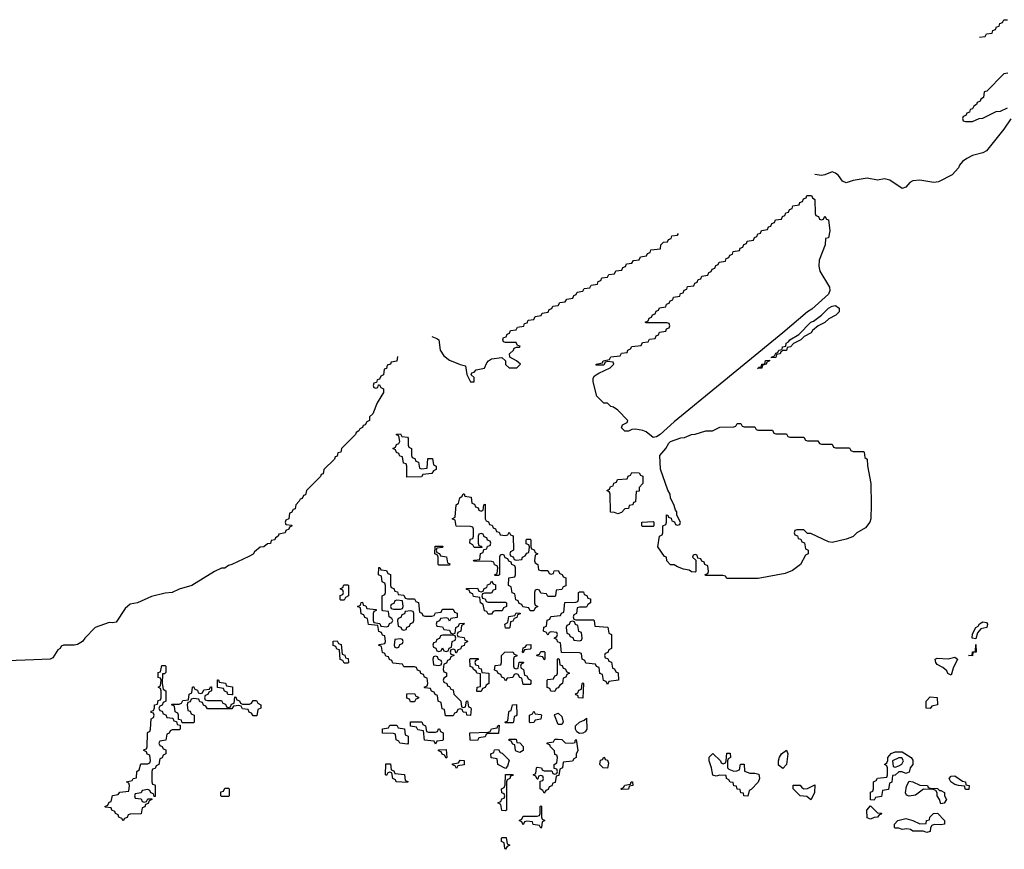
# Model space of a CAD drawing. Header units: inches. Extents: x 2550115 to 2887259, y 311850 to 494471.
# Tile 83 of 115: x 2769920 to 2775532, y 444106 to 448834. Entities that reach past the tile are written whole.
import ezdxf

# ---------------------------------------------------------------- set-up
doc = ezdxf.new("R2010")
doc.units = ezdxf.units.IN
doc.header["$MEASUREMENT"] = 0
doc.layers.add('C7464', color=7, linetype='Continuous')
doc.layers.add('C7474', color=7, linetype='Continuous')

msp = doc.modelspace()

# ---------------------------------------------------------------- linework, layer by layer
at = {"layer": 'C7464', "color": 6}
msp.add_lwpolyline([(2770000, 445186.4), (2769850, 445180.7)], dxfattribs=at)
at = {"layer": 'C7474', "color": 6}
for points in [[(2775390, 448734), (2775422, 448738), (2775430, 448754), (2775462, 448758), (2775467.3, 448772.7), (2775482, 448778), (2775487.3, 448792.7), (2775502, 448798), (2775507.3, 448812.7), (2775522, 448818), (2775530, 448834), (2775550, 448834)], [(2775551.2, 448528.9), (2775530, 448526), (2775432.7, 448427.3), (2775418, 448422), (2775414, 448390), (2775398, 448382), (2775394, 448370), (2775378, 448362), (2775374, 448350), (2775358, 448342), (2775350, 448326), (2775338, 448322), (2775332.7, 448307.3), (2775318, 448302), (2775312.7, 448287.3), (2775298, 448282), (2775294, 448270), (2775298, 448258), (2775310, 448254), (2775350, 448254), (2775388.4, 448271.6), (2775410, 448272), (2775486, 448310), (2775510, 448312), (2775550, 448331.3)], [(2775570, 448269.2), (2775530, 448209.4), (2775430, 448086.6), (2775410, 448075.1), (2775350, 448059.5), (2775317.6, 448042.4), (2775294.6, 448025.4), (2775275.9, 448004.1), (2775270, 447989.2), (2775234, 447950), (2775156, 447910), (2775130, 447906), (2775050, 447919.6), (2775010, 447916.2), (2774993.3, 447906.7), (2774970, 447879.3), (2774950, 447872.3), (2774879.1, 447919.1), (2774850, 447927.6), (2774810, 447919.6), (2774750, 447931.8), (2774670, 447917), (2774630, 447903.7), (2774610, 447913.2), (2774586.5, 447946.5), (2774570, 447959.3), (2774550, 447966.6), (2774510, 447949.4), (2774490, 447946), (2774452, 447952)], [(2772270, 447028), (2772298, 447018), (2772308.7, 447008.7), (2772317.2, 446950), (2772338, 446918), (2772370, 446894), (2772430, 446868), (2772462, 446862), (2772468, 446812), (2772490, 446769.3), (2772511.3, 446770), (2772510, 446794), (2772494, 446810), (2772498, 446822), (2772510, 446826), (2772522, 446838), (2772570, 446848.7), (2772582, 446878), (2772591.3, 446890), (2772610, 446901.2), (2772669, 446909), (2772688.8, 446888.9), (2772689.5, 446869.5), (2772709.5, 446849.5), (2772754, 446850), (2772774, 446870), (2772752, 446890), (2772714, 446910), (2772712, 446930), (2772734, 446950), (2772738, 446962), (2772752, 446968), (2772768, 446968), (2772772.7, 446972.7), (2772758, 446978), (2772750, 446994), (2772690, 446994), (2772678, 446998), (2772674, 447010), (2772678, 447022), (2772692.7, 447027.3), (2772698, 447042), (2772712.7, 447047.3), (2772718, 447062), (2772750, 447066), (2772758, 447082), (2772792.7, 447087.3), (2772798, 447102), (2772812.7, 447107.3), (2772818, 447122), (2772850, 447126), (2772858, 447142), (2772892.7, 447147.3), (2772898, 447162), (2772932.7, 447167.3), (2772938, 447182), (2772952.7, 447187.3), (2772958, 447202), (2772990, 447206), (2772998, 447222), (2773030, 447226), (2773038, 447242), (2773072.7, 447247.3), (2773078, 447262), (2773092.7, 447267.3), (2773098, 447282), (2773130, 447286), (2773138, 447302), (2773170, 447306), (2773178, 447322), (2773212.7, 447327.3), (2773218, 447342), (2773232.7, 447347.3), (2773238, 447362), (2773270, 447366), (2773278, 447382), (2773310, 447386), (2773318, 447402), (2773352.7, 447407.3), (2773358, 447422), (2773372.7, 447427.3), (2773378, 447442), (2773410, 447446), (2773418, 447462), (2773450, 447466), (2773458, 447482), (2773492.7, 447487.3), (2773498, 447502), (2773512.7, 447507.3), (2773518, 447522), (2773572.7, 447527.3), (2773574, 447550), (2773590, 447566), (2773612.7, 447567.3), (2773618, 447582), (2773632.7, 447587.3), (2773638, 447602), (2773670, 447606), (2773676, 447616)], [(2772074, 446914), (2772070, 446888), (2772038, 446882), (2772034, 446870), (2772014, 446866), (2772010, 446846), (2771998, 446842), (2771994, 446810), (2771978, 446802), (2771970, 446786), (2771958, 446782), (2771954, 446766), (2771938, 446762), (2771934, 446750), (2771938, 446738), (2771950, 446734), (2771962, 446738), (2771966, 446754), (2771970, 446754), (2771978, 446738), (2771994, 446730), (2771994, 446710), (2771958, 446650), (2771932, 446588), (2771914, 446570), (2771914, 446550), (2771898, 446542), (2771890, 446526), (2771878, 446522), (2771874, 446510), (2771858, 446502), (2771854, 446490), (2771838, 446482), (2771834, 446470), (2771754, 446390), (2771751.2, 446368.9), (2771734, 446366), (2771730, 446346), (2771718, 446342), (2771714, 446330), (2771654, 446270), (2771650, 446246), (2771638, 446242), (2771634, 446230), (2771554, 446150), (2771550, 446126), (2771538, 446122), (2771530, 446106), (2771518, 446102), (2771514, 446090), (2771494, 446070), (2771490, 446046), (2771478, 446042), (2771470, 446026), (2771458, 446022), (2771454, 445990), (2771438, 445982), (2771434, 445970), (2771438, 445958), (2771470, 445954), (2771474, 445950), (2771458, 445942), (2771454, 445930), (2771438, 445922), (2771434, 445910), (2771398, 445902), (2771394, 445890), (2771378, 445882), (2771374, 445870), (2771354, 445866), (2771350, 445848), (2771332.7, 445847.3), (2771311.2, 445828.9), (2771290, 445828), (2771258, 445802), (2771250, 445788.7), (2771225.4, 445774.6), (2771130, 445729), (2771110, 445724), (2771090, 445709), (2771070, 445709), (2771030, 445689.2), (2770902, 445610), (2770830, 445589.4), (2770790, 445569.5), (2770750, 445566.6), (2770672.3, 445547.7), (2770591.3, 445510), (2770550, 445504), (2770521.4, 445478.6), (2770470, 445401.2), (2770450, 445397.2), (2770430, 445399.3), (2770350.5, 445369.5), (2770290.7, 445309.3), (2770278, 445290), (2770250, 445274), (2770230, 445269.4), (2770170.8, 445269.2), (2770156.9, 445263.1), (2770151, 445250), (2770136.9, 445243.1), (2770110, 445198), (2770094, 445190), (2770000, 445186.4)]]:
    msp.add_lwpolyline(points, dxfattribs=at)
for points in [[(2774490, 447694), (2774502, 447698), (2774510, 447714), (2774518, 447698), (2774530, 447694), (2774538, 447630), (2774530.9, 447590.9), (2774512.7, 447587.3), (2774510.8, 447550.8), (2774477.3, 447462.7), (2774474.4, 447430), (2774480.7, 447400.7), (2774534.9, 447310), (2774538.4, 447290), (2774530.4, 447269.6), (2774434.9, 447185.1), (2774410, 447169), (2774270.5, 447049.5), (2773650, 446542), (2773570, 446469.3), (2773550, 446456), (2773530, 446452.7), (2773490, 446486), (2773472.5, 446492.5), (2773430, 446501.2), (2773410, 446499), (2773390, 446489.6), (2773370, 446489.6), (2773350, 446508.7), (2773355.3, 446524.7), (2773382, 446538), (2773386, 446550), (2773329.3, 446609.3), (2773305.2, 446625.2), (2773288.7, 446630), (2773270, 446648.7), (2773250, 446649), (2773210, 446688.7), (2773189.2, 446770), (2773188.8, 446791.1), (2773196.4, 446803.6), (2773220.4, 446819.6), (2773286, 446850), (2773306, 446870), (2773302, 446882), (2773270, 446886), (2773258, 446882), (2773250, 446866), (2773206, 446866), (2773206, 446870), (2773242, 446878), (2773246, 446890), (2773282, 446898), (2773290, 446912), (2773342, 446918), (2773350, 446934), (2773382, 446938), (2773386, 446950), (2773402, 446958), (2773408.4, 446971.6), (2773462, 446978), (2773470, 446994), (2773502, 446998), (2773510, 447014), (2773542, 447018), (2773547.3, 447032.7), (2773562, 447038), (2773567.3, 447052.7), (2773602, 447058), (2773607.3, 447072.7), (2773622, 447078), (2773626, 447090), (2773622, 447102), (2773610, 447106), (2773490, 447106), (2773486, 447110), (2773502, 447118), (2773507.3, 447132.7), (2773522, 447138), (2773527.3, 447152.7), (2773542, 447158), (2773547.3, 447172.7), (2773562, 447178), (2773567.3, 447192.7), (2773602, 447198), (2773607.3, 447212.7), (2773622, 447218), (2773627.3, 447232.7), (2773642, 447238), (2773647.3, 447252.7), (2773682, 447258), (2773687.3, 447272.7), (2773702, 447278), (2773707.3, 447292.7), (2773722, 447298), (2773727.3, 447312.7), (2773762, 447318), (2773767.3, 447332.7), (2773782, 447338), (2773787.3, 447352.7), (2773802, 447358), (2773807.3, 447372.7), (2773842, 447378), (2773847.3, 447392.7), (2773862, 447398), (2773867.3, 447412.7), (2773882, 447418), (2773887.3, 447432.7), (2773902, 447438), (2773907.3, 447452.7), (2773942, 447458), (2773947.3, 447472.7), (2773962, 447478), (2773967.3, 447492.7), (2773982, 447498), (2773987.3, 447512.7), (2774022, 447518), (2774027.3, 447532.7), (2774042, 447538), (2774047.3, 447552.7), (2774062, 447558), (2774067.3, 447572.7), (2774102, 447578), (2774107.3, 447592.7), (2774122, 447598), (2774127.3, 447612.7), (2774142, 447618), (2774147.3, 447632.7), (2774182, 447638), (2774187.3, 447652.7), (2774202, 447658), (2774207.3, 447672.7), (2774222, 447678), (2774227.3, 447692.7), (2774262, 447698), (2774267.3, 447712.7), (2774282, 447718), (2774287.3, 447732.7), (2774302, 447738), (2774307.3, 447752.7), (2774322, 447758), (2774327.3, 447772.7), (2774362, 447778), (2774367.3, 447792.7), (2774382, 447798), (2774387.3, 447812.7), (2774402, 447818), (2774407.3, 447832.7), (2774432.7, 447832.7), (2774438, 447818), (2774452, 447810), (2774454, 447730), (2774458, 447718), (2774472.7, 447712.7), (2774478, 447698)], [(2774206, 446906), (2774206, 446910), (2774222, 446918), (2774230, 446934), (2774242, 446938), (2774246, 446950), (2774266, 446954), (2774268, 446970), (2774287.3, 446972.7), (2774288.7, 446990), (2774302, 446998), (2774308.7, 447010), (2774360.4, 447039.6), (2774429.4, 447110.6), (2774444, 447116), (2774489.3, 447150.7), (2774529.5, 447190.5), (2774550, 447201), (2774570, 447204.7), (2774590.7, 447190), (2774591, 447170), (2774571.3, 447150), (2774531, 447129), (2774510, 447108.7), (2774471.2, 447088.9), (2774438, 447062), (2774430.6, 447049.4), (2774391, 447029), (2774372, 447010), (2774331.3, 446988.7), (2774314, 446970), (2774294, 446966), (2774290, 446948.7), (2774272, 446948), (2774258, 446942), (2774254, 446930), (2774234, 446926), (2774230, 446908.7)], [(2774126, 446846), (2774134, 446854), (2774146, 446854), (2774150, 446871.3), (2774167.3, 446872.7), (2774170, 446891.3), (2774194, 446894), (2774194, 446890), (2774178, 446882), (2774174, 446870), (2774154, 446866), (2774150, 446848.7)], [(2774050, 446514), (2774110, 446514), (2774118, 446498), (2774130, 446494), (2774210, 446494), (2774218, 446478), (2774230, 446474), (2774290, 446474), (2774298, 446458), (2774310, 446454), (2774390, 446454), (2774398, 446438), (2774410, 446434), (2774470, 446434), (2774478, 446418), (2774490, 446414), (2774550, 446414), (2774558, 446398), (2774570, 446394), (2774650, 446394), (2774658, 446378), (2774670, 446374), (2774730, 446374), (2774734, 446370), (2774738, 446338), (2774751.3, 446330), (2774751.6, 446291.6), (2774770.6, 446190.6), (2774774, 446070), (2774770.8, 445990), (2774764.9, 445970), (2774741.6, 445938.4), (2774691.3, 445910), (2774670.6, 445889.4), (2774656.8, 445883.2), (2774630, 445872.7), (2774550, 445855.3), (2774530, 445858), (2774430, 445906), (2774410, 445906), (2774390, 445926), (2774350, 445926), (2774338, 445922), (2774334, 445910), (2774338, 445898), (2774352.7, 445892.7), (2774358, 445878), (2774372.7, 445872.7), (2774378, 445858), (2774392.7, 445852.7), (2774398, 445818), (2774414, 445810), (2774414, 445790), (2774398, 445782), (2774370.6, 445729.4), (2774324.4, 445695.6), (2774282.9, 445677.1), (2774130, 445649.2), (2773950, 445649), (2773942, 445662), (2773927.3, 445667.3), (2773830, 445666), (2773827.3, 445672.7), (2773842, 445678), (2773846, 445690), (2773842, 445722), (2773826, 445730), (2773822, 445742), (2773807.3, 445747.3), (2773802, 445762), (2773786, 445766), (2773782, 445782), (2773770, 445786), (2773758, 445782), (2773754, 445770), (2773774, 445754), (2773774, 445690), (2773770, 445686), (2773750, 445688), (2773736.4, 445696.4), (2773703.1, 445703.1), (2773670, 445715.3), (2773650, 445728), (2773630, 445728), (2773608, 445750), (2773606, 445770), (2773595.3, 445775.3), (2773558, 445830), (2773566, 445890), (2773582, 445898), (2773586, 445910), (2773586, 445950), (2773602, 445958), (2773606, 445970), (2773607.3, 446012.7), (2773614, 446010), (2773618, 445998), (2773632.7, 445992.7), (2773638, 445978), (2773652.7, 445972.7), (2773658, 445958), (2773670, 445954), (2773682, 445958), (2773686, 445970), (2773666, 446010), (2773666, 446030), (2773658, 446038), (2773650, 446066), (2773628.7, 446108.7), (2773628, 446130), (2773613.6, 446153.6), (2773573.2, 446273.2), (2773569, 446350), (2773602.7, 446390), (2773619.3, 446420.7), (2773630, 446431), (2773688.8, 446451.1), (2773710, 446452), (2773749.1, 446470.9), (2773770, 446471.3), (2773830, 446491), (2773868.4, 446491.6), (2773910, 446511), (2773990, 446514), (2774002, 446518), (2774010, 446532), (2774030, 446532), (2774038, 446518)], [(2772210, 446274), (2772242, 446278), (2772247.3, 446332.7), (2772272.7, 446332.7), (2772278, 446298), (2772294, 446290), (2772294, 446270), (2772278, 446262), (2772270, 446248), (2772218, 446242), (2772210, 446228), (2772127.3, 446227.3), (2772126, 446290), (2772122, 446302), (2772107.3, 446307.3), (2772102, 446342), (2772087.3, 446347.3), (2772082, 446362), (2772067.3, 446367.3), (2772062, 446382), (2772046, 446390), (2772062, 446398), (2772067.3, 446412.7), (2772082, 446418), (2772086, 446430), (2772082, 446462), (2772067.3, 446467.3), (2772067.3, 446472.7), (2772090, 446474), (2772098, 446458), (2772130, 446454), (2772134, 446450), (2772134, 446410), (2772138, 446398), (2772154, 446390), (2772154, 446350), (2772158, 446338), (2772172.7, 446332.7), (2772178, 446318), (2772192.7, 446312.7), (2772198, 446278)], [(2773330, 446018), (2773310, 446026), (2773287.3, 446027.3), (2773286, 446130), (2773282, 446142), (2773266, 446150), (2773282, 446158), (2773287.3, 446172.7), (2773302, 446178), (2773307.3, 446192.7), (2773322, 446198), (2773327.3, 446212.7), (2773382, 446218), (2773387.3, 446232.7), (2773402, 446238), (2773410, 446254), (2773450, 446252), (2773458, 446238), (2773471.6, 446231.6), (2773471, 446191), (2773451.3, 446168.7), (2773450, 446148), (2773434, 446146), (2773430, 446086), (2773418, 446082), (2773414, 446070), (2773394, 446066), (2773390, 446048), (2773370, 446046), (2773350, 446026)], [(2772550, 446034), (2772562, 446038), (2772566, 446070), (2772572.7, 446072.7), (2772574, 445990), (2772578, 445978), (2772592.7, 445972.7), (2772598, 445958), (2772612.7, 445952.7), (2772618, 445938), (2772632.7, 445932.7), (2772638, 445918), (2772652.7, 445912.7), (2772658, 445898), (2772690, 445894), (2772702, 445898), (2772710, 445914), (2772718, 445898), (2772732.7, 445892.7), (2772734, 445810), (2772718, 445802), (2772714, 445790), (2772718, 445778), (2772732.7, 445772.7), (2772738, 445758), (2772750, 445754), (2772782, 445758), (2772786, 445770), (2772802, 445778), (2772810, 445794), (2772822, 445798), (2772826, 445830), (2772822, 445842), (2772807.3, 445847.3), (2772806, 445870), (2772810, 445874), (2772830, 445874), (2772834, 445870), (2772834, 445830), (2772838, 445818), (2772852.7, 445812.7), (2772858, 445798), (2772874, 445790), (2772858, 445782), (2772854, 445750), (2772858, 445738), (2772874, 445730), (2772878, 445698), (2772890, 445694), (2772930, 445694), (2772938, 445678), (2772950, 445674), (2772962, 445678), (2772967.3, 445692.7), (2772990, 445694), (2772998, 445678), (2773012.7, 445672.7), (2773018, 445658), (2773032.7, 445652.7), (2773032.7, 445607.3), (2773018, 445602), (2773010, 445586), (2772978, 445582), (2772974, 445550), (2772970, 445546), (2772930, 445546), (2772922, 445562), (2772890, 445566), (2772882, 445582), (2772870, 445586), (2772858, 445582), (2772854, 445570), (2772854, 445510), (2772858, 445498), (2772874, 445490), (2772858, 445482), (2772850, 445466), (2772830, 445466), (2772822, 445482), (2772787.3, 445487.3), (2772782, 445502), (2772767.3, 445507.3), (2772762, 445522), (2772747.3, 445527.3), (2772742, 445562), (2772727.3, 445567.3), (2772722, 445602), (2772706, 445610), (2772707.3, 445652.7), (2772742, 445658), (2772746, 445670), (2772746, 445710), (2772742, 445722), (2772726, 445730), (2772722, 445742), (2772707.3, 445747.3), (2772702, 445762), (2772687.3, 445767.3), (2772682, 445782), (2772670, 445786), (2772658, 445782), (2772654, 445770), (2772654, 445670), (2772650, 445666), (2772630, 445666), (2772626, 445670), (2772642, 445678), (2772646, 445710), (2772642, 445722), (2772627.3, 445727.3), (2772622, 445742), (2772610, 445746), (2772507.3, 445747.3), (2772510, 445754), (2772542, 445758), (2772547.3, 445792.7), (2772562, 445798), (2772566, 445814), (2772582, 445818), (2772587.3, 445832.7), (2772602, 445838), (2772606, 445850), (2772602, 445862), (2772587.3, 445867.3), (2772582, 445882), (2772567.3, 445887.3), (2772562, 445902), (2772550, 445906), (2772538, 445902), (2772534, 445890), (2772534, 445850), (2772538, 445838), (2772552.7, 445832.7), (2772554, 445826), (2772510, 445826), (2772502, 445842), (2772486, 445850), (2772487.3, 445872.7), (2772502, 445878), (2772506, 445890), (2772506, 445930), (2772502, 445942), (2772490, 445946), (2772407.3, 445947.3), (2772402, 445982), (2772386, 445990), (2772402, 445998), (2772408, 446070), (2772422, 446078), (2772428, 446110), (2772442, 446118), (2772447.3, 446132.7), (2772452.7, 446132.7), (2772458, 446118), (2772492.7, 446112.7), (2772498, 446078), (2772512.7, 446072.7), (2772518, 446058), (2772532.7, 446052.7), (2772538, 446038)], [(2773470, 445946), (2773466, 445950), (2773466, 445970), (2773530, 445974), (2773534, 445970), (2773534, 445950), (2773530, 445946)], [(2772310, 445726), (2772306, 445730), (2772306, 445770), (2772302, 445782), (2772286, 445790), (2772287.3, 445832.7), (2772332.7, 445832.7), (2772330, 445826), (2772298, 445822), (2772294, 445810), (2772298, 445798), (2772312.7, 445792.7), (2772318, 445778), (2772352.7, 445772.7), (2772358, 445738), (2772372.7, 445732.7), (2772370, 445726)], [(2772130, 445534), (2772170, 445534), (2772178, 445518), (2772192.7, 445512.7), (2772198, 445458), (2772212.7, 445452.7), (2772218, 445438), (2772230, 445434), (2772270, 445434), (2772282, 445438), (2772290, 445454), (2772322, 445458), (2772330, 445474), (2772390, 445474), (2772398, 445458), (2772412.7, 445452.7), (2772412.7, 445427.3), (2772378, 445422), (2772370, 445406), (2772362, 445422), (2772350, 445426), (2772318, 445422), (2772312.7, 445407.3), (2772298, 445402), (2772294, 445390), (2772298, 445378), (2772330, 445374), (2772338, 445358), (2772370, 445354), (2772378, 445338), (2772390, 445334), (2772402, 445338), (2772406, 445370), (2772422, 445378), (2772427.3, 445392.7), (2772450, 445394), (2772454, 445390), (2772438, 445382), (2772434, 445350), (2772418, 445342), (2772414, 445330), (2772418, 445318), (2772452.7, 445312.7), (2772458, 445298), (2772470, 445294), (2772471.6, 445288.4), (2772458, 445282), (2772452.7, 445267.3), (2772438, 445262), (2772432.7, 445247.3), (2772418, 445242), (2772410, 445226), (2772406, 445226), (2772402, 445242), (2772390, 445246), (2772378, 445242), (2772374, 445230), (2772378, 445218), (2772394, 445214), (2772394, 445210), (2772378, 445202), (2772372.7, 445187.3), (2772358, 445182), (2772352.7, 445167.3), (2772338, 445162), (2772334, 445130), (2772338, 445118), (2772352, 445112), (2772352, 445090), (2772338, 445082), (2772334, 445070), (2772338, 445058), (2772354, 445050), (2772358, 445038), (2772370, 445034), (2772378, 445018), (2772390, 445014), (2772394, 444990), (2772434, 444950), (2772438, 444918), (2772450, 444914), (2772462, 444918), (2772466, 444950), (2772472.7, 444952.7), (2772478, 444918), (2772490, 444914), (2772492.7, 444907.3), (2772490, 444869), (2772468, 444870), (2772466, 444886), (2772448.4, 444888.4), (2772442, 444902), (2772430, 444906), (2772418, 444902), (2772410, 444886), (2772398, 444882), (2772390, 444866), (2772347.3, 444867.3), (2772342, 444902), (2772327.3, 444907.3), (2772322, 444942), (2772306, 444950), (2772302, 444982), (2772287.3, 444987.3), (2772282, 445002), (2772267.3, 445007.3), (2772262, 445022), (2772230, 445026), (2772226, 445030), (2772242, 445038), (2772246, 445050), (2772242, 445082), (2772227.3, 445087.3), (2772222, 445102), (2772207.3, 445107.3), (2772202, 445122), (2772187.3, 445127.3), (2772182, 445142), (2772170, 445146), (2772110, 445146), (2772102, 445162), (2772047.3, 445167.3), (2772042, 445182), (2772027.3, 445187.3), (2772022, 445202), (2772007.3, 445207.3), (2772002, 445222), (2771987.3, 445227.3), (2771982, 445262), (2771966, 445270), (2771970, 445274), (2772002, 445278), (2772006, 445290), (2772002, 445322), (2771987.3, 445327.3), (2771982, 445342), (2771967.3, 445347.3), (2771962, 445382), (2771907.3, 445387.3), (2771902, 445422), (2771887.3, 445427.3), (2771882, 445442), (2771867.3, 445447.3), (2771862, 445482), (2771846, 445490), (2771862, 445498), (2771867.3, 445512.7), (2771874, 445514), (2771878, 445498), (2771892.7, 445492.7), (2771898, 445478), (2771952.7, 445472.7), (2771952.7, 445467.3), (2771938, 445462), (2771934, 445450), (2771934, 445410), (2771938, 445398), (2771972.7, 445392.7), (2771978, 445378), (2772010, 445374), (2772022, 445378), (2772027.3, 445392.7), (2772042, 445398), (2772046, 445410), (2772042, 445422), (2772026, 445430), (2772022, 445462), (2771990, 445466), (2771986, 445470), (2771986, 445550), (2772002, 445558), (2772006, 445570), (2772006, 445610), (2772002, 445622), (2771986, 445630), (2771982, 445662), (2771966, 445670), (2771967.3, 445712.7), (2771972.7, 445712.7), (2771978, 445698), (2772010, 445694), (2772018, 445678), (2772032.7, 445672.7), (2772034, 445610), (2772038, 445598), (2772052.7, 445592.7), (2772058, 445578), (2772072.7, 445572.7), (2772078, 445558), (2772110, 445554), (2772118, 445538)], [(2772590, 445514), (2772690, 445514), (2772694, 445510), (2772694, 445490), (2772678, 445482), (2772670, 445466), (2772630, 445466), (2772618, 445462), (2772610, 445446), (2772590, 445446), (2772582, 445462), (2772570, 445466), (2772562, 445502), (2772546, 445510), (2772542, 445542), (2772507.3, 445547.3), (2772502, 445562), (2772487.3, 445567.3), (2772482, 445582), (2772467.3, 445587.3), (2772467.3, 445592.7), (2772530, 445594), (2772538, 445578), (2772550, 445574), (2772562, 445578), (2772567.3, 445592.7), (2772582, 445598), (2772587.3, 445612.7), (2772602, 445618), (2772610, 445634), (2772618, 445618), (2772632.7, 445612.7), (2772632.7, 445587.3), (2772618, 445582), (2772610, 445566), (2772570, 445566), (2772558, 445562), (2772554, 445550), (2772558, 445538), (2772572.7, 445532.7), (2772578, 445518)], [(2771750, 445526), (2771746, 445530), (2771747.3, 445552.7), (2771762, 445558), (2771766, 445570), (2771762, 445582), (2771746, 445590), (2771762, 445598), (2771767.3, 445612.7), (2771790, 445614), (2771794, 445610), (2771794, 445550), (2771778, 445542), (2771770, 445526)], [(2772070, 445526), (2772058, 445522), (2772052.7, 445507.3), (2772038, 445502), (2772034, 445490), (2772038, 445478), (2772050, 445474), (2772090, 445474), (2772102, 445478), (2772106, 445490), (2772102, 445522)], [(2773090, 445414), (2773190, 445414), (2773194, 445410), (2773198, 445378), (2773271.6, 445371.6), (2773278, 445338), (2773294, 445330), (2773294, 445250), (2773278, 445242), (2773272.7, 445227.3), (2773258, 445222), (2773254, 445210), (2773258, 445198), (2773272.7, 445192.7), (2773278, 445178), (2773292.7, 445172.7), (2773298, 445138), (2773310, 445134), (2773318, 445118), (2773331.6, 445111.6), (2773334, 445070), (2773278, 445062), (2773270, 445046), (2773262, 445062), (2773247.3, 445067.3), (2773242, 445102), (2773227.3, 445107.3), (2773222, 445142), (2773207.3, 445147.3), (2773202, 445162), (2773147.3, 445167.3), (2773142, 445182), (2773126, 445190), (2773122, 445222), (2773110, 445226), (2773007.3, 445227.3), (2773002, 445282), (2772987.3, 445287.3), (2772982, 445302), (2772966, 445310), (2772982, 445318), (2772986, 445330), (2772982, 445342), (2772950, 445346), (2772938, 445342), (2772930, 445326), (2772922, 445342), (2772906, 445350), (2772908.4, 445371.6), (2772922, 445378), (2772927.3, 445412.7), (2772942, 445418), (2772947.3, 445432.7), (2773002, 445438), (2773007.3, 445452.7), (2773022, 445458), (2773027.3, 445512.7), (2773090, 445514), (2773102, 445518), (2773106, 445530), (2773106, 445570), (2773110, 445574), (2773132.7, 445572.7), (2773138, 445558), (2773152.7, 445552.7), (2773158, 445538), (2773172.7, 445532.7), (2773174, 445510), (2773158, 445502), (2773150, 445486), (2773110, 445486), (2773098, 445482), (2773094, 445450), (2773078, 445442), (2773074, 445430), (2773078, 445418)], [(2772150, 445466), (2772118, 445462), (2772112.7, 445447.3), (2772098, 445442), (2772092.7, 445427.3), (2772078, 445422), (2772074, 445410), (2772078, 445378), (2772092.7, 445372.7), (2772098, 445358), (2772110, 445354), (2772122, 445358), (2772127.3, 445372.7), (2772142, 445378), (2772147.3, 445392.7), (2772162, 445398), (2772166, 445410), (2772166, 445450), (2772162, 445462)], [(2772690, 445366), (2772686, 445390), (2772702, 445398), (2772707.3, 445432.7), (2772742, 445438), (2772750, 445454), (2772772.7, 445452.7), (2772772.7, 445447.3), (2772758, 445442), (2772752.7, 445427.3), (2772738, 445422), (2772730, 445406), (2772718, 445402), (2772714, 445370), (2772710, 445366)], [(2773070, 445406), (2773058, 445402), (2773052.7, 445387.3), (2773038, 445382), (2773034, 445370), (2773038, 445338), (2773052.7, 445332.7), (2773058, 445318), (2773072.7, 445312.7), (2773078, 445298), (2773110, 445294), (2773122, 445298), (2773126, 445310), (2773122, 445342), (2773107.3, 445347.3), (2773102, 445382), (2773087.3, 445387.3), (2773082, 445402)], [(2775370, 445306), (2775349.4, 445310), (2775350, 445334), (2775369, 445370), (2775383.1, 445376.9), (2775390, 445391.3), (2775410, 445402), (2775430, 445398), (2775436, 445390), (2775432, 445370), (2775398, 445362), (2775379.6, 445340.4)], [(2772090, 445306), (2772058, 445302), (2772054, 445270), (2772058, 445258), (2772070, 445254), (2772082, 445258), (2772087.3, 445272.7), (2772102, 445278), (2772106, 445290), (2772102, 445302)], [(2772390, 445326), (2772330, 445326), (2772318, 445322), (2772312.7, 445307.3), (2772298, 445302), (2772292.7, 445287.3), (2772278, 445282), (2772274, 445270), (2772278, 445258), (2772292.7, 445252.7), (2772298, 445238), (2772310, 445234), (2772322, 445238), (2772330, 445254), (2772338, 445238), (2772350, 445234), (2772362, 445238), (2772367.3, 445252.7), (2772382, 445258), (2772386, 445290), (2772402, 445298), (2772406, 445310), (2772402, 445322)], [(2771770, 445166), (2771762, 445182), (2771747.3, 445187.3), (2771742, 445242), (2771727.3, 445247.3), (2771722, 445262), (2771707.3, 445267.3), (2771707.3, 445292.7), (2771730, 445294), (2771738, 445278), (2771752.7, 445272.7), (2771758, 445218), (2771772.7, 445212.7), (2771778, 445198), (2771792.7, 445192.7), (2771794, 445170), (2771790, 445166)], [(2772790, 445226), (2772786, 445230), (2772790, 445254), (2772802, 445258), (2772810, 445272), (2772832.7, 445272.7), (2772834, 445250), (2772830, 445246), (2772798, 445242)], [(2775350, 445209), (2775328.7, 445210), (2775348, 445212), (2775350, 445231.3), (2775367.3, 445232.7), (2775370, 445274), (2775370.7, 445230), (2775352.7, 445227.3)], [(2772290, 445206), (2772278, 445202), (2772274, 445190), (2772278, 445158), (2772310, 445154), (2772322, 445158), (2772326, 445170), (2772322, 445182), (2772307.3, 445187.3), (2772302, 445202)], [(2772526, 445006), (2772528, 445030), (2772546, 445034), (2772546, 445106), (2772526, 445110), (2772522, 445122), (2772506, 445130), (2772502, 445142), (2772487.3, 445147.3), (2772486, 445190), (2772490, 445194), (2772532.7, 445192.7), (2772532.7, 445187.3), (2772518, 445182), (2772514, 445170), (2772518, 445158), (2772532.7, 445152.7), (2772538, 445138), (2772550, 445134), (2772554, 445114), (2772594, 445110), (2772594, 445050), (2772578, 445042), (2772572.7, 445027.3), (2772558, 445022), (2772550, 445006)], [(2772750, 445134), (2772762, 445138), (2772767.3, 445172.7), (2772792, 445172), (2772790, 445166), (2772778, 445162), (2772774, 445150), (2772778, 445138), (2772791.6, 445131.6), (2772798, 445098), (2772810, 445094), (2772818, 445078), (2772834, 445070), (2772834, 445050), (2772830, 445046), (2772790, 445046), (2772782, 445082), (2772770, 445086), (2772762, 445102), (2772750, 445106), (2772738, 445102), (2772730, 445086), (2772698, 445082), (2772690, 445066), (2772682, 445082), (2772667.3, 445087.3), (2772662, 445102), (2772647.3, 445107.3), (2772642, 445122), (2772627.3, 445127.3), (2772630, 445154), (2772662, 445158), (2772666, 445170), (2772666, 445210), (2772686, 445230), (2772731.6, 445231.6), (2772738, 445218), (2772752.7, 445212.7), (2772752.7, 445207.3), (2772738, 445202), (2772734, 445190), (2772734, 445150), (2772738, 445138)], [(2772910, 445186), (2772902, 445202), (2772868.4, 445208.4), (2772870, 445214), (2772882, 445218), (2772890, 445234), (2772910, 445234), (2772914, 445230), (2772914, 445190)], [(2772970, 445006), (2772947.3, 445007.3), (2772942, 445022), (2772927.3, 445027.3), (2772926, 445070), (2772930, 445074), (2772962, 445078), (2772970, 445094), (2772982, 445098), (2772986, 445110), (2772986, 445190), (2772990, 445194), (2772994, 445190), (2772998, 445158), (2773012.7, 445152.7), (2773018, 445138), (2773030, 445134), (2773038, 445118), (2773054, 445110), (2773038, 445102), (2773032.7, 445087.3), (2773018, 445082), (2773014, 445050), (2772998, 445042), (2772990, 445026), (2772978, 445022)], [(2775230, 445098), (2775210, 445108.7), (2775203.7, 445123.7), (2775181.5, 445141.5), (2775150, 445159), (2775141.2, 445170), (2775138, 445190), (2775150, 445194.8), (2775211.3, 445191.3), (2775250, 445201), (2775264.7, 445190), (2775241.4, 445138.6)], [(2770686, 444406), (2770682, 444422), (2770667.3, 444427.3), (2770662, 444442), (2770650, 444446), (2770618, 444442), (2770612.7, 444427.3), (2770578, 444422), (2770574, 444410), (2770578, 444398), (2770612.7, 444392.7), (2770618, 444378), (2770630, 444374), (2770642, 444378), (2770650, 444394), (2770674, 444394), (2770674, 444390), (2770658, 444382), (2770652.7, 444367.3), (2770638, 444362), (2770632.7, 444347.3), (2770618, 444342), (2770612.7, 444307.3), (2770550, 444306), (2770538, 444302), (2770532.7, 444287.3), (2770518, 444282), (2770510, 444268), (2770502, 444282), (2770486, 444290), (2770482, 444302), (2770466, 444310), (2770462, 444322), (2770446, 444330), (2770442, 444342), (2770410, 444346), (2770406, 444350), (2770422, 444358), (2770430, 444374), (2770442, 444378), (2770450, 444412), (2770482, 444418), (2770490, 444432), (2770542, 444438), (2770546, 444470), (2770542, 444482), (2770528, 444490), (2770562, 444498), (2770566, 444510), (2770586, 444514), (2770588.7, 444550), (2770602, 444558), (2770610, 444594), (2770650, 444594), (2770662, 444598), (2770666, 444610), (2770662, 444642), (2770647.3, 444647.3), (2770642, 444662), (2770628.4, 444668.4), (2770630, 444674), (2770642, 444678), (2770646, 444690), (2770648.4, 444768.4), (2770650, 444774), (2770662, 444778), (2770666, 444790), (2770668.7, 444850), (2770682, 444858), (2770686, 444870), (2770682, 444882), (2770670, 444886), (2770670, 444894), (2770682, 444898), (2770688, 444912), (2770688.7, 444930), (2770706, 444934), (2770710, 444954), (2770722, 444958), (2770726, 444970), (2770726, 445010), (2770722, 445022), (2770709, 445030), (2770722, 445038), (2770726, 445070), (2770722, 445082), (2770710, 445086), (2770710, 445114), (2770722, 445118), (2770730, 445154), (2770750, 445154), (2770754, 445150), (2770752.7, 445112.7), (2770746, 445106), (2770734, 445106), (2770731.6, 445051.6), (2770738, 445018), (2770754, 445010), (2770754, 444950), (2770738, 444942), (2770732.7, 444927.3), (2770718, 444922), (2770714, 444910), (2770718, 444898), (2770732.7, 444892.7), (2770738, 444878), (2770752.7, 444872.7), (2770758, 444858), (2770792.7, 444852.7), (2770798, 444838), (2770814, 444834), (2770818, 444818), (2770834, 444814), (2770834, 444790), (2770830, 444786), (2770790, 444786), (2770778, 444782), (2770772.7, 444767.3), (2770758, 444762), (2770752.7, 444727.3), (2770718, 444722), (2770714, 444710), (2770718, 444698), (2770732.7, 444692.7), (2770738, 444678), (2770752.7, 444672.7), (2770754, 444650), (2770738, 444642), (2770732.7, 444627.3), (2770718, 444622), (2770714, 444590), (2770698, 444582), (2770692.7, 444567.3), (2770678, 444562), (2770674, 444550), (2770674, 444490), (2770678, 444478), (2770690, 444474), (2770692.7, 444467.3), (2770692.7, 444407.3)], [(2771130, 444986), (2771107.3, 444987.3), (2771102, 445002), (2771087.3, 445007.3), (2771082, 445022), (2771047.3, 445027.3), (2771047.3, 445072.7), (2771052.7, 445072.7), (2771058, 445058), (2771092.7, 445052.7), (2771098, 445038), (2771132.7, 445032.7), (2771134, 444986)], [(2770950, 444994), (2770962, 444998), (2770970, 445014), (2771002, 445018), (2771007.3, 445032.7), (2771012.7, 445032.7), (2771014, 445010), (2770998, 445002), (2770992.7, 444987.3), (2770978, 444982), (2770974, 444970), (2770978, 444958), (2770990, 444954), (2771070, 444954), (2771078, 444938), (2771092.7, 444932.7), (2771098, 444918), (2771110, 444914), (2771122, 444918), (2771127.3, 444932.7), (2771142, 444938), (2771146, 444974), (2771152.7, 444972.7), (2771158, 444958), (2771172.7, 444952.7), (2771178, 444938), (2771190, 444934), (2771230, 444934), (2771242, 444938), (2771250, 444954), (2771270, 444954), (2771278, 444938), (2771294, 444930), (2771294, 444910), (2771278, 444902), (2771272.7, 444867.3), (2771250, 444866), (2771242, 444882), (2771227.3, 444887.3), (2771222, 444902), (2771190, 444906), (2771182, 444922), (2771170, 444926), (2771138, 444922), (2771130, 444906), (2770990, 444906), (2770982, 444922), (2770967.3, 444927.3), (2770962, 444942), (2770947.3, 444947.3), (2770942, 444962), (2770910, 444966), (2770898, 444962), (2770892.7, 444947.3), (2770878, 444942), (2770874, 444930), (2770878, 444898), (2770892.7, 444892.7), (2770898, 444878), (2770914, 444870), (2770914, 444830), (2770910, 444826), (2770846, 444826), (2770842, 444842), (2770826, 444846), (2770826, 444870), (2770822, 444882), (2770806, 444890), (2770802, 444922), (2770786, 444930), (2770790, 444934), (2770830, 444934), (2770842, 444938), (2770850, 444954), (2770882, 444958), (2770886, 444990), (2770902, 444998), (2770906, 445030), (2770910, 445034), (2770918, 445018), (2770932.7, 445012.7), (2770938, 444998)], [(2773130, 444968), (2773106, 444970), (2773102, 444982), (2773090, 444986), (2773088.7, 444991.3), (2773102, 444998), (2773107.3, 445012.7), (2773122, 445018), (2773126, 445050), (2773130, 445054), (2773134, 445050)], [(2772170, 444946), (2772147.3, 444947.3), (2772142, 444962), (2772127.3, 444967.3), (2772127.3, 444992.7), (2772170, 444994), (2772178, 444978), (2772192.7, 444972.7), (2772192.7, 444967.3), (2772178, 444962)], [(2775110, 444908), (2775086, 444910), (2775086, 444950), (2775110, 444974), (2775150, 444971), (2775151, 444930), (2775118, 444922)], [(2772690, 444826), (2772686, 444830), (2772702, 444838), (2772708, 444888), (2772710, 444894), (2772722, 444898), (2772728, 444930), (2772752, 444932), (2772752.7, 444872.7), (2772750, 444866), (2772738, 444862), (2772734, 444830), (2772730, 444826)], [(2772830, 444826), (2772826, 444830), (2772826, 444870), (2772842, 444878), (2772850, 444894), (2772858, 444878), (2772890, 444874), (2772894, 444870), (2772890, 444848), (2772858, 444842), (2772850, 444828)], [(2772990, 444818), (2772968, 444870), (2772970, 444874), (2772990, 444882), (2773010, 444862), (2773018, 444830), (2773010, 444818)], [(2773110, 444766), (2773096.4, 444776.4), (2773088, 444790), (2773088.7, 444810), (2773110, 444831), (2773138, 444842), (2773150, 444854), (2773152, 444790), (2773143.6, 444776.4), (2773130, 444768.7)], [(2772130, 444706), (2772086, 444710), (2772082, 444722), (2772066, 444730), (2772062, 444762), (2772050, 444766), (2771987.3, 444767.3), (2771987.3, 444792.7), (2772022, 444798), (2772030, 444814), (2772070, 444814), (2772078, 444798), (2772112.7, 444792.7), (2772118, 444758), (2772134, 444750), (2772134, 444710)], [(2772250, 444774), (2772290, 444774), (2772302, 444778), (2772307.3, 444792.7), (2772312.7, 444792.7), (2772318, 444778), (2772334, 444770), (2772334, 444730), (2772330, 444726), (2772298, 444722), (2772290, 444706), (2772282, 444722), (2772227.3, 444727.3), (2772222, 444782), (2772190, 444786), (2772182, 444802), (2772147.3, 444807.3), (2772147.3, 444832.7), (2772212.7, 444832.7), (2772218, 444818), (2772234, 444810), (2772238, 444778)], [(2772530, 444726), (2772487.3, 444727.3), (2772486, 444770), (2772590, 444774), (2772602, 444778), (2772610, 444792), (2772642, 444798), (2772646, 444810), (2772652.7, 444812.7), (2772650, 444766), (2772590, 444766), (2772578, 444762), (2772572.7, 444747.3), (2772538, 444742)], [(2772770, 444658), (2772750, 444666), (2772746, 444670), (2772742, 444702), (2772730, 444706), (2772722, 444722), (2772710, 444726), (2772710, 444734), (2772750, 444734), (2772754, 444714), (2772770, 444712), (2772790, 444692), (2772790, 444668.7)], [(2773068.4, 444711.6), (2773086, 444714), (2773086, 444726), (2773092.7, 444732.7), (2773102, 444670), (2773092.7, 444647.3), (2773091.6, 444628.4), (2773078, 444622), (2773071.6, 444608.4), (2773018, 444602), (2773014, 444570), (2772998, 444562), (2772992.7, 444527.3), (2772978, 444522), (2772972.7, 444487.3), (2772958, 444482), (2772952.7, 444467.3), (2772938, 444462), (2772932.7, 444447.3), (2772918, 444442), (2772910, 444426), (2772902, 444442), (2772886, 444450), (2772886, 444494), (2772902, 444498), (2772906, 444510), (2772902, 444522), (2772890, 444526), (2772878, 444522), (2772874, 444506), (2772870, 444506), (2772862, 444522), (2772846, 444530), (2772862, 444538), (2772866, 444570), (2772870, 444574), (2772894, 444570), (2772898, 444558), (2772910, 444554), (2772954, 444554), (2772958, 444538), (2772970, 444534), (2772982, 444538), (2772986, 444550), (2772982, 444562), (2772966, 444566), (2772966, 444590), (2772982, 444598), (2772986, 444630), (2772982, 444642), (2772970, 444646), (2772968, 444668), (2772946, 444690), (2772942, 444702), (2772927.3, 444707.3), (2772927.3, 444712.7), (2772962, 444718), (2772970, 444734), (2772990, 444734), (2773010, 444732), (2773030, 444712)], [(2772350, 444626), (2772342, 444642), (2772327.3, 444647.3), (2772322, 444662), (2772307.3, 444667.3), (2772307.3, 444672.7), (2772350, 444674), (2772354, 444630)], [(2772690, 444566), (2772646, 444590), (2772642, 444622), (2772607.3, 444627.3), (2772606, 444650), (2772622, 444658), (2772627.3, 444672.7), (2772650, 444674), (2772658, 444658), (2772670, 444654), (2772710, 444614), (2772699.6, 444580.4)], [(2773270, 444569), (2773246, 444570), (2773226, 444590), (2773230, 444614), (2773242, 444618), (2773248.8, 444631.1), (2773254, 444630), (2773258, 444618), (2773270, 444614), (2773276.9, 444596.9)], [(2773990, 444552), (2774007.3, 444552.7), (2774022, 444558), (2774029.3, 444590.7), (2774050, 444591.3), (2774051.6, 444551.6), (2774080.7, 444540.7), (2774110, 444540.7), (2774133.4, 444533.4), (2774137.3, 444510), (2774130, 444488.7), (2774090, 444446), (2774078, 444442), (2774070, 444409), (2774048, 444410), (2774046, 444426), (2774030, 444428), (2774026, 444446), (2774010, 444448), (2774006, 444466), (2773990, 444468), (2773986, 444486), (2773970, 444488), (2773962, 444502), (2773948.7, 444510), (2773947.3, 444527.3), (2773910, 444529), (2773890, 444522), (2773870, 444528.7), (2773864, 444570), (2773849.3, 444610), (2773850, 444632), (2773870, 444652), (2773914, 444610), (2773918, 444598), (2773930, 444594), (2773942, 444598), (2773946, 444610), (2773950, 444654), (2773970, 444654), (2773971.2, 444628.9), (2773958, 444622), (2773954, 444610), (2773954, 444570), (2773962, 444562)], [(2774270, 444566), (2774245.2, 444585.2), (2774245.2, 444610), (2774250, 444632), (2774262, 444650), (2774290, 444670.8), (2774298.8, 444650), (2774291.2, 444588.9)], [(2774970, 444538), (2774950, 444548), (2774930, 444548), (2774910, 444528), (2774894, 444526), (2774891.2, 444488.9), (2774878, 444482), (2774872.7, 444447.3), (2774838, 444442), (2774832.7, 444407.3), (2774798, 444402), (2774790, 444386), (2774768.7, 444388.7), (2774768.8, 444431.1), (2774782, 444438), (2774786, 444450), (2774786, 444490), (2774802, 444498), (2774810, 444512), (2774862, 444518), (2774866, 444530), (2774866, 444570), (2774862, 444582), (2774848.7, 444590), (2774862, 444598), (2774868.4, 444611.6), (2774869, 444630), (2774887.2, 444652.8), (2774910, 444661), (2774950, 444662), (2775002, 444630), (2775010, 444614), (2775010.6, 444590), (2774996, 444570), (2774990, 444546)], [(2774930, 444628), (2774894, 444610), (2774898, 444578), (2774910, 444574), (2774930, 444582), (2774948, 444592), (2774958, 444610), (2774947.3, 444627.3)], [(2772130, 444486), (2772066, 444490), (2772062, 444502), (2772046, 444510), (2772042, 444542), (2772030, 444546), (2772018, 444542), (2772010, 444526), (2772006, 444530), (2772007.3, 444592.7), (2772032.7, 444592.7), (2772038, 444558), (2772052.7, 444552.7), (2772058, 444538), (2772112.7, 444532.7), (2772118, 444498), (2772132.7, 444492.7)], [(2772410, 444566), (2772402, 444582), (2772387.3, 444587.3), (2772387.3, 444592.7), (2772422, 444598), (2772430, 444614), (2772452.7, 444612.7), (2772452.7, 444587.3), (2772418, 444582)], [(2772690, 444326), (2772667.3, 444327.3), (2772662, 444362), (2772646, 444370), (2772662, 444378), (2772667.3, 444392.7), (2772682, 444398), (2772686, 444410), (2772682, 444422), (2772667.3, 444427.3), (2772666, 444450), (2772682, 444458), (2772687.3, 444472.7), (2772688.4, 444531.6), (2772727.3, 444532.7), (2772732, 444530), (2772730, 444526), (2772718, 444522), (2772714, 444510), (2772698, 444502), (2772694, 444490), (2772694, 444330)], [(2775310, 444446), (2775306, 444466), (2775270, 444468.7), (2775250, 444475.3), (2775228, 444490), (2775218, 444510), (2775230, 444522), (2775250, 444524.7), (2775294.4, 444494.4), (2775311.3, 444490), (2775312.7, 444472.7), (2775331.3, 444470), (2775330, 444446)], [(2773350, 444446), (2773346, 444450), (2773362, 444458), (2773368.4, 444471.6), (2773402, 444478), (2773406, 444490), (2773412, 444490), (2773414, 444470), (2773394, 444466), (2773390, 444448)], [(2774430, 444388.7), (2774407.3, 444407.3), (2774368, 444410), (2774329, 444450), (2774328, 444472), (2774368.4, 444471.6), (2774378, 444458), (2774390, 444451.3), (2774410, 444452), (2774452.7, 444472.7), (2774450, 444428)], [(2775162, 444442), (2775170, 444442), (2775191.3, 444430), (2775192, 444410), (2775202, 444390), (2775190, 444368.7), (2775170, 444366), (2775162, 444390), (2775148.4, 444411.6), (2775148.4, 444428.4), (2775142, 444442), (2775127.3, 444447.3), (2775071.6, 444448.4), (2775026.4, 444413.6), (2774990, 444408), (2774975.3, 444415.3), (2774968.4, 444428.4), (2774973.6, 444466.4), (2774990, 444494), (2775010, 444491), (2775050, 444470.8), (2775094, 444470), (2775098, 444458), (2775110, 444454), (2775151.6, 444451.6)], [(2771070, 444406), (2771066, 444410), (2771067.3, 444432.7), (2771082, 444438), (2771090, 444454), (2771110, 444454), (2771114, 444450), (2771114, 444410), (2771110, 444406)], [(2772890, 444226), (2772882, 444242), (2772847.3, 444247.3), (2772842, 444262), (2772810, 444266), (2772798, 444262), (2772790, 444246), (2772782, 444262), (2772766, 444270), (2772782, 444278), (2772790, 444294), (2772870, 444294), (2772882, 444298), (2772886, 444310), (2772886, 444350), (2772890, 444354), (2772894, 444350), (2772894, 444290), (2772898, 444278), (2772914, 444270), (2772898, 444262), (2772894, 444230)], [(2774770, 444278), (2774750, 444286), (2774748, 444330), (2774770, 444354), (2774810, 444314), (2774832.7, 444312.7), (2774830, 444306), (2774818, 444302), (2774810, 444288.7), (2774790, 444288)], [(2775170, 444245.2), (2775132, 444248), (2775118, 444242), (2775111.6, 444228.4), (2775110, 444208), (2775090, 444202), (2775069.1, 444209.1), (2775010, 444209.4), (2774998, 444218), (2774976.9, 444223.1), (2774950, 444218), (2774930, 444226), (2774910, 444226), (2774906, 444230), (2774906, 444250), (2774926, 444270), (2774970, 444281), (2775010.6, 444270.6), (2775050, 444251.3), (2775086, 444254), (2775088, 444270), (2775106, 444274), (2775108, 444290), (2775128, 444310), (2775151.6, 444311.6), (2775191.3, 444270), (2775191.3, 444250)], [(2772690, 444106), (2772686, 444110), (2772682, 444142), (2772666, 444150), (2772666, 444170), (2772670, 444174), (2772692.7, 444172.7), (2772698, 444138), (2772714, 444130), (2772698, 444122)]]:
    msp.add_lwpolyline(points, close=True, dxfattribs=at)

doc.saveas('drawing.dxf')
